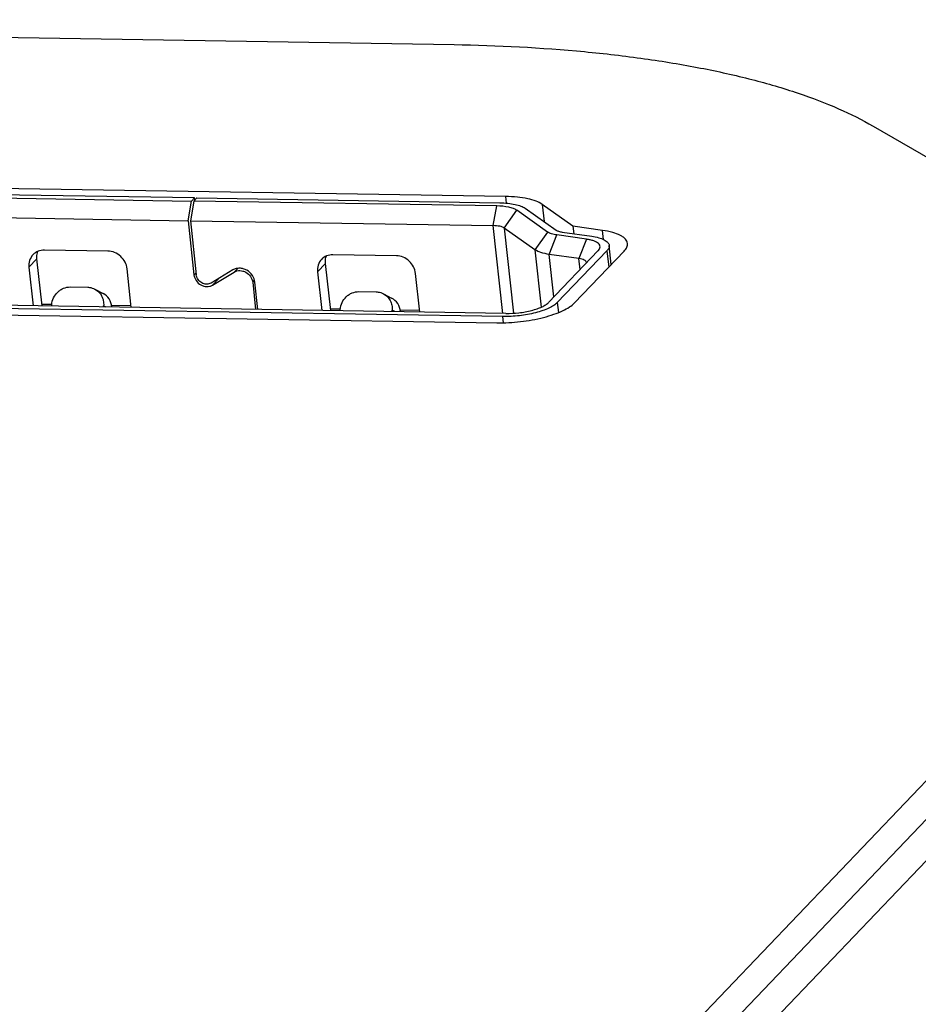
# Model space of a CAD drawing. Header units: millimetres. Extents: x 26 to 553, y 35 to 400.
# Tile 42 of 43: x 487.51 to 493.37, y 393.95 to 400.36. Entities that reach past the tile are written whole.
import ezdxf

# ---------------------------------------------------------------- set-up
doc = ezdxf.new("R2010")
doc.units = ezdxf.units.MM
doc.header["$LTSCALE"] = 32.67
doc.layers.add('20_ALL_FEATURES', color=7, linetype='CONTINUOUS')

msp = doc.modelspace()

# ---------------------------------------------------------------- linework, layer by layer
at = {"layer": '20_ALL_FEATURES', "color": 7}
for p, q in [((480.2447, 400.3632), (490.3434, 400.2006)), ((493.0738, 399.6704), (495.0567, 398.5211)), ((490.6797, 399.2112), (487.0788, 399.2692)), ((487.0202, 399.2078), (488.6326, 399.1819)), ((488.6522, 399.2023), (487.0397, 399.2283)), ((488.6326, 399.1819), (488.6522, 399.2023)), ((488.6477, 399.1816), (488.6672, 399.2021)), ((488.6538, 399.188), (488.6522, 399.2023)), ((488.6672, 399.2021), (490.6406, 399.1703)), ((490.6844, 399.1681), (490.6797, 399.2112)), ((488.6104, 399.0538), (488.6326, 399.1819)), ((488.6477, 399.1816), (488.6254, 399.0536)), ((490.621, 399.1499), (488.6477, 399.1816)), ((490.5988, 399.0218), (490.621, 399.1499)), ((490.8072, 399.1347), (491.0076, 398.9932)), ((490.9177, 399.1604), (490.93, 399.048)), ((491.1181, 399.0188), (490.9177, 399.1604)), ((486.9979, 399.0798), (488.6104, 399.0538)), ((490.6702, 399.0065), (490.7519, 399.1219)), ((490.9524, 398.9803), (490.7519, 399.1219)), ((488.6104, 399.0538), (488.649, 398.7014)), ((488.6254, 399.0536), (488.664, 398.7012)), ((488.6254, 399.0536), (490.5988, 399.0218)), ((490.6614, 398.4503), (490.5988, 399.0218)), ((490.6702, 399.0065), (490.731, 398.4513)), ((490.8706, 398.8649), (490.6702, 399.0065)), ((491.1181, 399.0188), (491.1235, 398.9694)), ((491.3109, 398.9912), (491.1181, 399.0188)), ((490.9524, 398.9803), (490.8706, 398.8649)), ((490.9638, 398.8349), (491.0123, 398.961)), ((491.2051, 398.9334), (491.0123, 398.961)), ((491.0476, 398.9803), (491.2404, 398.9527)), ((491.2051, 398.9334), (491.1567, 398.8073)), ((491.3174, 398.9319), (491.3109, 398.9912)), ((491.3678, 398.7689), (491.3542, 398.8932)), ((487.6261, 398.806), (487.574, 398.7514)), ((487.6598, 398.4986), (487.6261, 398.806)), ((488.0879, 398.8558), (487.6744, 398.8624)), ((489.9675, 398.8255), (489.554, 398.8322)), ((490.8706, 398.8649), (490.9115, 398.491)), ((490.9596, 398.5216), (491.2826, 398.8594)), ((490.9942, 398.5578), (490.9638, 398.8349)), ((491.1567, 398.8073), (490.9638, 398.8349)), ((491.016, 398.5207), (491.339, 398.8585)), ((491.1288, 398.5189), (491.4517, 398.8567)), ((491.1645, 398.7359), (491.1567, 398.8073)), ((491.2826, 398.8594), (491.2839, 398.8608)), ((491.339, 398.8585), (491.3507, 398.7511)), ((487.574, 398.7514), (487.6016, 398.4996)), ((488.2406, 398.4893), (488.2131, 398.7411)), ((488.9113, 398.7198), (488.9342, 398.7437)), ((489.5057, 398.7757), (489.4536, 398.7212)), ((489.5394, 398.4684), (489.5057, 398.7757)), ((491.2054, 398.7786), (491.2054, 398.7818)), ((488.649, 398.7014), (488.6624, 398.7155)), ((488.9024, 398.733), (488.7599, 398.6476)), ((488.7689, 398.6345), (488.9113, 398.7198)), ((488.7689, 398.6345), (488.8103, 398.6778)), ((489.4536, 398.7212), (489.4812, 398.4693)), ((490.1203, 398.459), (490.0927, 398.7109)), ((487.8436, 398.6223), (487.9564, 398.6205)), ((489.0313, 398.6529), (489.0438, 398.666)), ((489.0313, 398.6529), (489.0506, 398.4762)), ((489.0656, 398.476), (489.0463, 398.6527)), ((488.0033, 398.6087), (488.0567, 398.5807)), ((489.7232, 398.5921), (489.836, 398.5902)), ((489.8829, 398.5784), (489.9363, 398.5504)), ((490.6616, 398.4295), (485.6242, 398.5107)), ((490.6811, 398.45), (485.6438, 398.5311)), ((487.722, 398.5081), (487.6586, 398.5091)), ((487.7214, 398.4977), (487.722, 398.506)), ((488.0597, 398.4922), (488.0603, 398.5006)), ((488.0768, 398.4919), (488.0603, 398.5006)), ((488.2395, 398.4998), (488.1124, 398.5018)), ((491.016, 398.5207), (491.0231, 398.4554)), ((485.5851, 398.4698), (490.6225, 398.3887)), ((489.6016, 398.4778), (489.5382, 398.4789)), ((489.601, 398.4674), (489.6016, 398.4757)), ((489.9393, 398.4619), (489.9399, 398.4703)), ((489.9564, 398.4617), (489.9399, 398.4703)), ((490.1191, 398.4695), (489.992, 398.4716)), ((490.666, 398.3889), (490.6616, 398.4295)), ((495.272, 397.3439), (491.7709, 393.6824)), ((495.2967, 397.1182), (491.7956, 393.4568)), ((495.5488, 397.1142), (492.0477, 393.4528))]:
    msp.add_line(p, q, dxfattribs=at)
for points, knots in [([(490.3434, 400.2006), (490.6269, 400.196), (491.0421, 400.1752), (491.5772, 400.1133), (491.9416, 400.0533), (492.2757, 399.9792), (492.5765, 399.8917), (492.8411, 399.7916), (493.0012, 399.7125), (493.0738, 399.6704)], [0, 0, 0, 0, 0.303216, 0.443852, 0.575697, 0.697837, 0.809541, 0.910319, 1, 1, 1, 1]), ([(490.9177, 399.1604), (490.9054, 399.169), (490.8744, 399.1837), (490.8197, 399.1986), (490.7532, 399.2082), (490.7052, 399.2108), (490.6797, 399.2112)], [0, 0, 0, 0, 0.182573, 0.413973, 0.689473, 1, 1, 1, 1]), ([(490.7519, 399.1219), (490.7452, 399.1267), (490.7281, 399.1348), (490.6845, 399.1465), (490.6474, 399.1494), (490.621, 399.1499)], [0, 0, 0, 0, 0.182697, 0.414245, 1, 1, 1, 1]), ([(490.6406, 399.1703), (490.6584, 399.17), (490.6921, 399.1682), (490.7386, 399.1615), (490.7769, 399.1511), (490.7986, 399.1408), (490.8072, 399.1347)], [0, 0, 0, 0, 0.310535, 0.586029, 0.817424, 1, 1, 1, 1]), ([(490.6702, 399.0065), (490.6665, 399.0091), (490.6572, 399.0135), (490.6334, 399.02), (490.6132, 399.0215), (490.5988, 399.0218)], [0, 0, 0, 0, 0.182699, 0.414249, 1, 1, 1, 1]), ([(491.0123, 398.961), (491.0004, 398.9627), (490.9797, 398.9669), (490.9598, 398.9751), (490.9524, 398.9803)], [0, 0, 0, 0, 0.57025, 1, 1, 1, 1]), ([(491.0076, 398.9932), (491.0126, 398.9897), (491.0258, 398.9842), (491.0396, 398.9814), (491.0476, 398.9803)], [0, 0, 0, 0, 0.429746, 1, 1, 1, 1]), ([(491.2839, 398.8608), (491.2896, 398.8671), (491.2968, 398.8792), (491.2926, 398.8959), (491.2838, 398.9064), (491.2703, 398.9154), (491.2523, 398.923), (491.2301, 398.9293), (491.2139, 398.9322), (491.2051, 398.9334)], [0, 0, 0, 0, 0.190194, 0.273954, 0.369732, 0.487898, 0.632526, 0.803874, 1, 1, 1, 1]), ([(491.2404, 398.9527), (491.2559, 398.9505), (491.2838, 398.9451), (491.3156, 398.9338), (491.3347, 398.9224), (491.3448, 398.9135), (491.3516, 398.9038), (491.3538, 398.8967), (491.3542, 398.8932)], [0, 0, 0, 0, 0.347482, 0.627416, 0.741201, 0.838752, 0.923175, 1, 1, 1, 1]), ([(491.4734, 398.9063), (491.4729, 398.9112), (491.4699, 398.9214), (491.4601, 398.9353), (491.4457, 398.9479), (491.4184, 398.9643), (491.3729, 398.9804), (491.3331, 398.9881), (491.3109, 398.9912)], [0, 0, 0, 0, 0.076824, 0.161248, 0.258799, 0.372585, 0.652526, 1, 1, 1, 1]), ([(491.3542, 398.8932), (491.3548, 398.8875), (491.352, 398.8741), (491.3439, 398.8637), (491.339, 398.8585)], [0, 0, 0, 0, 0.44759, 1, 1, 1, 1]), ([(491.4517, 398.8567), (491.4588, 398.8641), (491.4704, 398.879), (491.4743, 398.8981), (491.4734, 398.9063)], [0, 0, 0, 0, 0.552394, 1, 1, 1, 1]), ([(487.6, 398.8326), (487.5902, 398.8222), (487.5749, 398.7961), (487.5724, 398.7662), (487.574, 398.7514)], [0, 0, 0, 0, 0.490316, 1, 1, 1, 1]), ([(487.6744, 398.8624), (487.6605, 398.8626), (487.6328, 398.858), (487.6093, 398.8422), (487.6, 398.8326)], [0, 0, 0, 0, 0.508743, 1, 1, 1, 1]), ([(487.6261, 398.806), (487.6257, 398.8101), (487.6248, 398.8264), (487.6276, 398.843), (487.6318, 398.8544)], [0, 0, 0, 0, 0.255907, 1, 1, 1, 1]), ([(488.2131, 398.7411), (488.2114, 398.7562), (488.202, 398.7862), (488.1731, 398.8234), (488.1336, 398.8488), (488.1029, 398.8555), (488.0879, 398.8558)], [0, 0, 0, 0, 0.246752, 0.500924, 0.754567, 1, 1, 1, 1]), ([(489.554, 398.8322), (489.5401, 398.8324), (489.5124, 398.8277), (489.4889, 398.812), (489.4797, 398.8023)], [0, 0, 0, 0, 0.508743, 1, 1, 1, 1]), ([(489.5057, 398.7757), (489.5053, 398.7798), (489.5044, 398.7962), (489.5072, 398.8127), (489.5114, 398.8241)], [0, 0, 0, 0, 0.255907, 1, 1, 1, 1]), ([(490.0927, 398.7109), (490.091, 398.7259), (490.0816, 398.7559), (490.0527, 398.7931), (490.0132, 398.8186), (489.9826, 398.8253), (489.9675, 398.8255)], [0, 0, 0, 0, 0.246752, 0.500924, 0.754567, 1, 1, 1, 1]), ([(490.9638, 398.8349), (490.9453, 398.8375), (490.913, 398.844), (490.8821, 398.8568), (490.8706, 398.8649)], [0, 0, 0, 0, 0.57025, 1, 1, 1, 1]), ([(491.2054, 398.7818), (491.2051, 398.7849), (491.2014, 398.7916), (491.1906, 398.7985), (491.1753, 398.804), (491.1633, 398.8063), (491.1567, 398.8073)], [0, 0, 0, 0, 0.159744, 0.370826, 0.651532, 1, 1, 1, 1]), ([(489.0463, 398.6527), (489.0445, 398.6687), (489.0322, 398.7006), (489.0009, 398.7292), (488.9704, 398.7418), (488.9465, 398.7454), (488.9231, 398.7428), (488.9088, 398.7368), (488.9024, 398.733)], [0, 0, 0, 0, 0.251723, 0.510097, 0.63801, 0.762481, 0.882963, 1, 1, 1, 1]), ([(489.4797, 398.8023), (489.4698, 398.792), (489.4545, 398.7659), (489.452, 398.7359), (489.4536, 398.7212)], [0, 0, 0, 0, 0.490316, 1, 1, 1, 1]), ([(488.649, 398.7014), (488.6504, 398.688), (488.6607, 398.6615), (488.6868, 398.6377), (488.7122, 398.6271), (488.7322, 398.6241), (488.7516, 398.6263), (488.7635, 398.6312), (488.7689, 398.6345)], [0, 0, 0, 0, 0.251724, 0.510097, 0.638009, 0.76248, 0.882961, 1, 1, 1, 1]), ([(488.7599, 398.6476), (488.7556, 398.645), (488.7461, 398.6411), (488.7306, 398.6393), (488.7146, 398.6417), (488.6943, 398.6502), (488.6734, 398.6692), (488.6652, 398.6905), (488.664, 398.7012)], [0, 0, 0, 0, 0.117039, 0.23752, 0.361991, 0.489903, 0.748276, 1, 1, 1, 1]), ([(488.9113, 398.7198), (488.9167, 398.7231), (488.9286, 398.728), (488.9481, 398.7302), (488.968, 398.7272), (488.9934, 398.7166), (489.0195, 398.6929), (489.0298, 398.6663), (489.0313, 398.6529)], [0, 0, 0, 0, 0.117039, 0.23752, 0.361991, 0.489903, 0.748276, 1, 1, 1, 1]), ([(487.722, 398.506), (487.7232, 398.5215), (487.7314, 398.5524), (487.7546, 398.5846), (487.779, 398.604), (487.8059, 398.6181), (487.8287, 398.6226), (487.8436, 398.6223)], [0, 0, 0, 0, 0.253282, 0.507175, 0.633239, 0.757706, 1, 1, 1, 1]), ([(487.9564, 398.6205), (487.9605, 398.6205), (487.9767, 398.6193), (487.9925, 398.6143), (488.0033, 398.6087)], [0, 0, 0, 0, 0.252412, 1, 1, 1, 1]), ([(488.0033, 398.6087), (488.0126, 398.6038), (488.0298, 398.591), (488.0489, 398.5648), (488.0599, 398.5338), (488.0611, 398.5116), (488.0603, 398.5006)], [0, 0, 0, 0, 0.243921, 0.490843, 0.742743, 1, 1, 1, 1]), ([(488.1137, 398.4913), (488.1122, 398.5098), (488.1007, 398.5462), (488.0726, 398.5723), (488.0567, 398.5807)], [0, 0, 0, 0, 0.507697, 1, 1, 1, 1]), ([(489.6016, 398.4757), (489.6028, 398.4912), (489.611, 398.5221), (489.6342, 398.5544), (489.6586, 398.5737), (489.6855, 398.5878), (489.7084, 398.5923), (489.7232, 398.5921)], [0, 0, 0, 0, 0.253282, 0.507175, 0.633239, 0.757706, 1, 1, 1, 1]), ([(489.836, 398.5902), (489.8401, 398.5902), (489.8563, 398.589), (489.8722, 398.584), (489.8829, 398.5784)], [0, 0, 0, 0, 0.252412, 1, 1, 1, 1]), ([(489.8829, 398.5784), (489.8922, 398.5735), (489.9095, 398.5608), (489.9285, 398.5346), (489.9395, 398.5035), (489.9408, 398.4813), (489.9399, 398.4703)], [0, 0, 0, 0, 0.243921, 0.490843, 0.742743, 1, 1, 1, 1]), ([(489.9933, 398.4611), (489.9919, 398.4795), (489.9804, 398.516), (489.9522, 398.5421), (489.9363, 398.5504)], [0, 0, 0, 0, 0.507697, 1, 1, 1, 1]), ([(490.6225, 398.3887), (490.6738, 398.3878), (490.7762, 398.3936), (490.9, 398.4157), (490.9909, 398.4425), (491.0479, 398.4649), (491.0939, 398.4894), (491.1191, 398.5088), (491.1288, 398.5189)], [0, 0, 0, 0, 0.289359, 0.576329, 0.706758, 0.822723, 0.921029, 1, 1, 1, 1]), ([(491.016, 398.5207), (491.0092, 398.5136), (490.9915, 398.5001), (490.9593, 398.4829), (490.9194, 398.4672), (490.8559, 398.4484), (490.7692, 398.433), (490.6975, 398.429), (490.6616, 398.4295)], [0, 0, 0, 0, 0.078983, 0.177294, 0.293263, 0.423691, 0.710652, 1, 1, 1, 1]), ([(490.6811, 398.45), (490.7094, 398.4495), (490.7657, 398.4527), (490.8338, 398.4648), (490.8837, 398.4796), (490.9151, 398.4919), (490.9404, 398.5054), (490.9542, 398.5161), (490.9596, 398.5216)], [0, 0, 0, 0, 0.289347, 0.576309, 0.706737, 0.822705, 0.921016, 1, 1, 1, 1])]:
    msp.add_open_spline(points, degree=3, knots=knots, dxfattribs=at)

doc.saveas('drawing.dxf')
